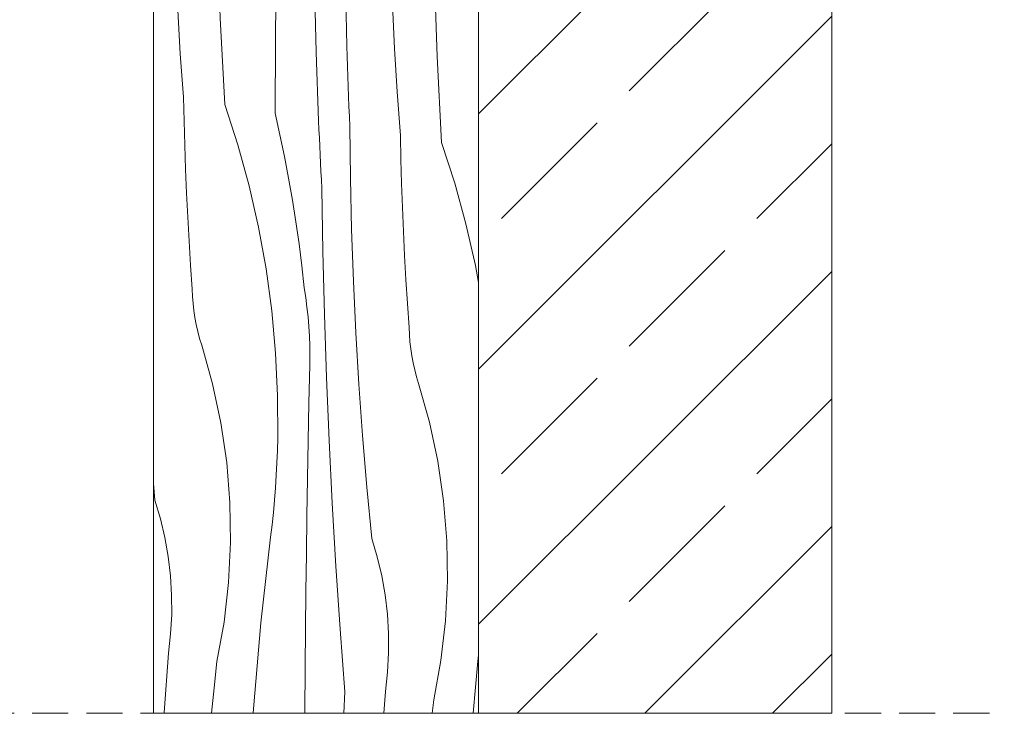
# Model space of a CAD drawing. Header units: millimetres. Extents: x -7814 to 55813, y 465 to 25965.
# Tile 95 of 112: x 49580 to 50125, y 16045 to 16430. Entities that reach past the tile are written whole.
import ezdxf

# ---------------------------------------------------------------- set-up
doc = ezdxf.new("R2010")
doc.units = ezdxf.units.MM
doc.linetypes.add('Hidden Line', pattern=[30.00000000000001, 20, -10.00000000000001])
doc.layers.add('2D Drafting - General2', color=251, linetype='Continuous', lineweight=15)
doc.layers.add('2D Drafting - General81', color=251, linetype='Continuous', lineweight=20)

# ---------------------------------------------------------------- blocks, each defined once
blk = doc.blocks.new('*X12')
at = {"layer": '2D Drafting - General81', "linetype": 'Continuous'}
for p, q in [((-48660.61945698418, 69189.61311314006), (-48660.71378890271, 69191.89900380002)), ((-48625.5463261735, 69191.89900380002), (-48620.75795013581, 69170.84361415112)), ((-48603.01959823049, 69191.89900380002), (-48601.95365729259, 69185.82741625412)), ((-48585.14704341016, 69157.38565931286), (-48585.7243268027, 69191.89900380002)), ((-48569.19695241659, 69169.48838144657), (-48569.73052758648, 69191.89900380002)), ((-48541.10090032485, 69181.75048350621), (-48541.44781534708, 69191.89900380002)), ((-48511.2017236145, 69191.89900380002), (-48505.90579458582, 69172.60642711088)), ((-48486.97731615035, 69191.89900380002), (-48486.32633876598, 69188.79059033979)), ((-48659.97613376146, 69176.30877442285), (-48660.61945698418, 69189.61311314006)), ((-48601.95365729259, 69185.82741625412), (-48600.02950038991, 69173.7090885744)), ((-48486.32633876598, 69188.79059033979), (-48484.74784675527, 69180.58807690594)), ((-48540.55169573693, 69168.4419273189), (-48541.10090032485, 69181.75048350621)), ((-48659.23872408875, 69163.00931877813), (-48659.97613376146, 69176.30877442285)), ((-48600.02950038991, 69173.7090885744), (-48598.30342104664, 69161.56096544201)), ((-48620.75795013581, 69170.84361415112), (-48616.56292319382, 69147.70117279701)), ((-48568.17837476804, 69140.9265482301), (-48569.19695241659, 69169.48838144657)), ((-48539.9083725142, 69155.13758860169), (-48540.55169573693, 69168.4419273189)), ((-48505.90579458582, 69172.60642711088), (-48500.69018888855, 69149.67242832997)), ((-48658.4072648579, 69149.715411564), (-48659.23872408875, 69163.00931877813)), ((-48598.30342104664, 69161.56096544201), (-48596.77587925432, 69149.38628427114)), ((-48584.27579030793, 69122.48473413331), (-48585.14704341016, 69157.38565931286)), ((-48539.1709628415, 69141.83813295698), (-48539.9083725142, 69155.13758860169)), ((-48657.48179766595, 69136.4277178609), (-48658.4072648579, 69149.715411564)), ((-48616.56292319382, 69147.70117279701), (-48613.39670343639, 69124.39568212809)), ((-48596.77587925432, 69149.38628427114), (-48595.4472820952, 69137.18828955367)), ((-48500.69018888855, 69149.67242832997), (-48496.49516194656, 69126.52998697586)), ((-48566.82163135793, 69112.37878011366), (-48568.17837476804, 69140.9265482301)), ((-48538.33950361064, 69128.54422574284), (-48539.1709628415, 69141.83813295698)), ((-48657.304736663, 69132.48279402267), (-48657.48179766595, 69136.4277178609)), ((-48594.62320675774, 69131.87140884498), (-48595.44728209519, 69137.18828955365)), ((-48656.98932259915, 69128.54651549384), (-48657.304736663, 69132.48279402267)), ((-48593.92396668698, 69126.53667511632), (-48594.62320675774, 69131.87140884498)), ((-48656.53594416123, 69124.62373297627), (-48656.98932259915, 69128.54651549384)), ((-48655.94516005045, 69120.71928054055), (-48656.53594416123, 69124.62373297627)), ((-48613.39670343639, 69124.39568212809), (-48611.26550131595, 69100.9728552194)), ((-48593.34994600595, 69121.18701896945), (-48593.92396668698, 69126.53667511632)), ((-48537.4140364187, 69115.25653203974), (-48538.33950361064, 69128.54422574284)), ((-48496.49516194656, 69126.52998697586), (-48493.32894218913, 69103.22449630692)), ((-48655.21769829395, 69116.8379696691), (-48655.94516005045, 69120.71928054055)), ((-48592.90146004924, 69115.82537920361), (-48593.34994600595, 69121.18701896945)), ((-48583.1172095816, 69087.5921654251), (-48584.27579030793, 69122.48473413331)), ((-48654.35445534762, 69112.98458332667), (-48655.21769829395, 69116.8379696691)), ((-48592.5787551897, 69110.45470120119), (-48592.90146004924, 69115.82537920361)), ((-48537.23697541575, 69111.3116082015), (-48537.4140364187, 69115.25653203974)), ((-48653.35649499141, 69109.16387006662), (-48654.35445534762, 69112.98458332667)), ((-48652.22504701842, 69105.3805381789), (-48653.35649499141, 69109.16387006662)), ((-48592.38200870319, 69105.07793530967), (-48592.5787551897, 69110.45470120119)), ((-48565.12691246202, 69083.84908076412), (-48566.82163135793, 69112.37878011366)), ((-48536.9215613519, 69107.37532967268), (-48537.23697541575, 69111.3116082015)), ((-48646.18887494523, 69084.0383685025), (-48652.22504701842, 69105.3805381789)), ((-48592.31132867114, 69099.6980352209), (-48592.38200870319, 69105.07793530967)), ((-48536.46818291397, 69103.4525471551), (-48536.9215613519, 69107.37532967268)), ((-48535.8773988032, 69099.5480947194), (-48536.46818291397, 69103.4525471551)), ((-48493.32894218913, 69103.22449630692), (-48491.1977400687, 69079.80166939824)), ((-48611.26550131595, 69100.9728552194), (-48610.17349712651, 69077.47863529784)), ((-48592.36675392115, 69094.31795634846), (-48592.31132867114, 69099.6980352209)), ((-48535.14993704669, 69095.66678384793), (-48535.8773988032, 69099.5480947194)), ((-48592.81004194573, 69073.42789254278), (-48592.36675392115, 69094.31795634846)), ((-48534.28669410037, 69091.81339750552), (-48535.14993704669, 69095.66678384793)), ((-48533.28873374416, 69087.99268424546), (-48534.28669410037, 69091.81339750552)), ((-48581.67137977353, 69052.71031862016), (-48583.1172095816, 69087.5921654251)), ((-48532.15728577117, 69084.20935235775), (-48533.28873374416, 69087.99268424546)), ((-48641.55252910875, 69062.34901910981), (-48646.18887494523, 69084.0383685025)), ((-48563.0944557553, 69055.34145131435), (-48565.12691246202, 69083.84908076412)), ((-48526.12111369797, 69062.86718268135), (-48532.15728577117, 69084.20935235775)), ((-48610.17349712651, 69077.47863529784), (-48610.12283280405, 69053.95910562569)), ((-48491.1977400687, 69079.80166939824), (-48490.10573587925, 69056.30744947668)), ((-48593.21973709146, 69052.53714291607), (-48592.81004194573, 69073.42789254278)), ((-48638.33561381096, 69040.40420113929), (-48641.55252910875, 69062.34901910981)), ((-48521.4847678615, 69041.17783328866), (-48526.12111369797, 69062.86718268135)), ((-48610.30463509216, 69047.09024760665), (-48610.12283280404, 69053.95910562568)), ((-48560.72454627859, 69026.85988980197), (-48563.0944557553, 69055.34145131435)), ((-48490.10573587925, 69056.30744947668), (-48490.05507155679, 69032.78791980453)), ((-48593.59583829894, 69031.64576148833), (-48593.21973709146, 69052.53714291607)), ((-48579.93839889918, 69017.84155842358), (-48581.67137977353, 69052.71031862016)), ((-48610.5752959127, 69040.22431684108), (-48610.30463509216, 69047.09024760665)), ((-48636.5517314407, 69018.2967059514), (-48638.33561381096, 69040.40420113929)), ((-48610.93476995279, 69033.36246279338), (-48610.5752959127, 69040.22431684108)), ((-48518.2678525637, 69019.23301531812), (-48521.4847678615, 69041.17783328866)), ((-48611.38299703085, 69026.50583424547), (-48610.93476995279, 69033.36246279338)), ((-48490.2368738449, 69025.91906178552), (-48490.05507155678, 69032.78791980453)), ((-48611.91990210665, 69019.65557910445), (-48611.38299703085, 69026.50583424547)), ((-48593.93834459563, 69010.75380228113), (-48593.59583829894, 69031.64576148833)), ((-48558.01751639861, 68998.40839060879), (-48560.72454627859, 69026.85988980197)), ((-48490.50753466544, 69019.05313101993), (-48490.2368738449, 69025.91906178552)), ((-48636.2084249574, 68996.12001277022), (-48636.5517314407, 69018.2967059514)), ((-48612.54539529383, 69012.8128442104), (-48611.91990210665, 69019.65557910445)), ((-48577.91838444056, 68982.98824865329), (-48579.93839889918, 69017.84155842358)), ((-48516.48397019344, 68997.12552013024), (-48518.2678525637, 69019.23301531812)), ((-48490.86700870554, 69012.19127697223), (-48490.50753466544, 69019.05313101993)), ((-48613.25937187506, 69005.97877514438), (-48612.54539529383, 69012.8128442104)), ((-48594.24725509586, 68989.86131931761), (-48593.93834459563, 69010.75380228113)), ((-48491.31523578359, 69005.33464842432), (-48490.86700870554, 69012.19127697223)), ((-48614.06171231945, 68999.15451603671), (-48613.25937187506, 69005.97877514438)), ((-48491.85214085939, 68998.4843932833), (-48491.31523578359, 69005.33464842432)), ((-48619.39261302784, 68951.63454521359), (-48614.06171231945, 68999.15451603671)), ((-48637.30714599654, 68973.96789341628), (-48636.2084249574, 68996.12001277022)), ((-48554.9795762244, 68988.12221950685), (-48558.01751639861, 68998.40839060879)), ((-48516.14066371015, 68974.94882694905), (-48516.48397019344, 68997.12552013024)), ((-48492.47763404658, 68991.64165838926), (-48491.85214085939, 68998.4843932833)), ((-48594.52256900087, 68968.96836662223), (-48594.24725509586, 68989.86131931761)), ((-48552.53074529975, 68977.68011131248), (-48554.9795762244, 68988.12221950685)), ((-48493.1916106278, 68984.80758932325), (-48492.47763404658, 68991.64165838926)), ((-48575.61147333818, 68948.15275207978), (-48577.91838444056, 68982.98824865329)), ((-48493.9939510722, 68977.98333021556), (-48493.1916106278, 68984.80758932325)), ((-48550.67892919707, 68967.11577633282), (-48552.53074529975, 68977.68011131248)), ((-48499.32485178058, 68930.46335939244), (-48493.9939510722, 68977.98333021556)), ((-48639.84324873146, 68951.93401580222), (-48637.30714599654, 68973.96789341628)), ((-48517.23938474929, 68952.79670759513), (-48516.14066371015, 68974.94882694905)), ((-48594.76428559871, 68948.07499822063), (-48594.52256900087, 68968.96836662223)), ((-48549.43010614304, 68956.46331946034), (-48550.67892919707, 68967.11577633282)), ((-48548.78830771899, 68945.7571300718), (-48549.43010614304, 68956.46331946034)), ((-48643.8060095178, 68930.11154786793), (-48639.84324873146, 68951.93401580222)), ((-48623.60173129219, 68904.0021040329), (-48619.39261302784, 68951.63454521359)), ((-48519.77548748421, 68930.76282998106), (-48517.23938474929, 68952.79670759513)), ((-48594.97240426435, 68927.1812681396), (-48594.76428559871, 68948.07499822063)), ((-48573.01782198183, 68913.33743026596), (-48575.61147333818, 68948.15275207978)), ((-48548.75560584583, 68935.03177100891), (-48548.78830771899, 68945.7571300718)), ((-48549.33210609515, 68924.32186699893), (-48548.75560584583, 68935.03177100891)), ((-48645.33319177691, 68915.6829643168), (-48643.8060095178, 68930.11154786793)), ((-48523.73824827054, 68908.94036204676), (-48519.77548748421, 68930.76282998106)), ((-48503.53397004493, 68882.83091821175), (-48499.32485178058, 68930.46335939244)), ((-48595.32568986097, 68887.83754568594), (-48594.97240426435, 68927.1812681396)), ((-48550.51594734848, 68913.6619928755), (-48549.33210609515, 68924.32186699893)), ((-48646.72999563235, 68901.24117606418), (-48645.33319177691, 68915.6829643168)), ((-48574.45993696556, 68875.20770860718), (-48573.01782198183, 68913.33743026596)), ((-48552.97933965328, 68880.70774990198), (-48550.51594734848, 68913.6619928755)), ((-48525.26543052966, 68894.51177849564), (-48523.73824827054, 68908.94036204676)), ((-48647.99630713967, 68886.78736120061), (-48646.72999563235, 68901.24117606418)), ((-48626.68672736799, 68856.28367018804), (-48623.60173129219, 68904.0021040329)), ((-48526.66223438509, 68880.06999024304), (-48525.26543052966, 68894.51177849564)), ((-48649.13202299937, 68872.3226987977), (-48647.99630713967, 68886.78736120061)), ((-48595.66502892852, 68848.49370047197), (-48595.32568986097, 68887.83754568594)), ((-48554.99373377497, 68847.72301634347), (-48552.97933965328, 68880.70774990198)), ((-48527.92854589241, 68865.61617537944), (-48526.66223438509, 68880.06999024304)), ((-48506.61896612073, 68835.11248436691), (-48503.53397004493, 68882.83091821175)), ((-48575.49895520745, 68837.0648742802), (-48574.45993696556, 68875.20770860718)), ((-48650.1370505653, 68857.84836881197), (-48649.13202299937, 68872.3226987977)), ((-48529.06426175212, 68851.15151297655), (-48527.92854589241, 68865.61617537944)), ((-48651.01130785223, 68843.36555198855), (-48650.1370505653, 68857.84836881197)), ((-48628.64588638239, 68808.50576917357), (-48626.68672736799, 68856.28367018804)), ((-48595.99042142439, 68809.14973744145), (-48595.66502892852, 68848.49370047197)), ((-48556.55875612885, 68814.71390946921), (-48554.99373377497, 68847.72301634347)), ((-48530.06928931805, 68836.67718299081), (-48529.06426175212, 68851.15151297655)), ((-48651.7547235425, 68828.87542976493), (-48651.01130785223, 68843.36555198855)), ((-48576.13476062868, 68798.91318859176), (-48575.49895520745, 68837.0648742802)), ((-48530.94354660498, 68822.1943661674), (-48530.06928931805, 68836.67718299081)), ((-48508.57812513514, 68787.33458335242), (-48506.61896612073, 68835.11248436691)), ((-48652.36723699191, 68814.3791841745), (-48651.7547235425, 68828.87542976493)), ((-48531.68696229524, 68807.70424394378), (-48530.94354660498, 68822.1943661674)), ((-48653.0963077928, 68790.24190806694), (-48652.3672369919, 68814.37918417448)), ((-48557.67411646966, 68781.68655106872), (-48556.55875612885, 68814.71390946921)), ((-48629.47811928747, 68760.69495954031), (-48628.64588638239, 68808.50576917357)), ((-48596.30186730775, 68769.80566153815), (-48595.99042142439, 68809.14973744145)), ((-48532.29947574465, 68793.20799835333), (-48531.68696229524, 68807.70424394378)), ((-48576.36728219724, 68760.75691383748), (-48576.13476062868, 68798.91318859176)), ((-48533.02854654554, 68769.07072224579), (-48532.29947574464, 68793.20799835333)), ((-48653.46247034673, 68766.09639984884), (-48653.0963077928, 68790.24190806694)), ((-48509.41035804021, 68739.52377371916), (-48508.57812513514, 68787.33458335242)), ((-48558.33960794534, 68748.64706631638), (-48557.67411646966, 68781.68655106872)), ((-48653.46564191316, 68741.948115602), (-48653.46247034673, 68766.09639984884)), ((-48596.59936653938, 68730.46147770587), (-48596.30186730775, 68769.80566153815)), ((-48533.39470909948, 68744.92521402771), (-48533.02854654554, 68769.07072224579)), ((-48629.18296346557, 68712.8778181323), (-48629.47811928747, 68760.69495954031)), ((-48576.1964939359, 68722.6003128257), (-48576.36728219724, 68760.75691383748)), ((-48558.55510713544, 68715.6015826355), (-48558.33960794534, 68748.64706631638)), ((-48533.39788066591, 68720.77692978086), (-48533.39470909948, 68744.92521402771)), ((-48653.10582177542, 68717.80251203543), (-48653.46564191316, 68741.948115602)), ((-48509.11520221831, 68691.70663231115), (-48509.41035804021, 68739.52377371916)), ((-48596.88291908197, 68691.11719088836), (-48596.59936653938, 68730.46147770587)), ((-48575.62241492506, 68684.44764840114), (-48576.1964939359, 68722.6003128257)), ((-48652.38309124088, 68693.66504525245), (-48653.10582177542, 68717.80251203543)), ((-48558.32057407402, 68682.55622856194), (-48558.55510713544, 68715.6015826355)), ((-48533.03806052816, 68696.6313262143), (-48533.39788066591, 68720.77692978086)), ((-48627.76058298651, 68665.08092531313), (-48629.18296346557, 68712.8778181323)), ((-48532.31532999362, 68672.4938594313), (-48533.03806052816, 68696.6313262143)), ((-48651.29761362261, 68669.5411695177), (-48652.38309124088, 68693.66504525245)), ((-48597.15252489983, 68651.77280602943), (-48596.88291908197, 68691.11719088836)), ((-48507.69282173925, 68643.909739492), (-48509.11520221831, 68691.70663231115)), ((-48574.64510930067, 68646.3031829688), (-48575.62241492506, 68684.44764840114)), ((-48557.636052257, 68649.51713260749), (-48558.32057407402, 68682.55622856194)), ((-48531.22985237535, 68648.36998369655), (-48532.31532999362, 68672.4938594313)), ((-48649.84963420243, 68645.43633602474), (-48651.29761362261, 68669.5411695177)), ((-48625.21176851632, 68617.33085019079), (-48627.76058298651, 68665.08092531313)), ((-48597.4081839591, 68612.42832807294), (-48597.15252489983, 68651.77280602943)), ((-48648.03948017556, 68621.35599166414), (-48649.84963420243, 68645.43633602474)), ((-48573.26468624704, 68608.17117801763), (-48574.64510930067, 68646.3031829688)), ((-48557.4768925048, 68643.9669905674), (-48557.636052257, 68649.5171326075)), ((-48529.78187295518, 68624.26515020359), (-48531.22985237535, 68648.36998369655)), ((-48557.30503364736, 68638.41722723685), (-48557.4768925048, 68643.9669905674)), ((-48505.14400726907, 68596.15966436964), (-48507.69282173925, 68643.909739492)), ((-48557.12047658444, 68632.86787167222), (-48557.30503364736, 68638.41722723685)), ((-48556.92322228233, 68627.31895292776), (-48557.12047658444, 68632.86787167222)), ((-48556.71327177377, 68621.77050005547), (-48556.92322228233, 68627.31895292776)), ((-48527.9717189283, 68600.184805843), (-48529.78187295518, 68624.26515020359)), ((-48647.77277750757, 68608.03877862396), (-48648.03948017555, 68621.35599166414)), ((-48556.49062615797, 68616.22254210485), (-48556.71327177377, 68621.77050005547)), ((-48625.21176851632, 68617.3308501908), (-48617.98767787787, 68594.94819267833)), ((-48597.4081839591, 68612.42832807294), (-48594.69737033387, 68600.46138464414)), ((-48556.25528660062, 68610.67510812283), (-48556.49062615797, 68616.22254210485)), ((-48647.41188790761, 68594.7237851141), (-48647.77277750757, 68608.03877862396)), ((-48573.06768629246, 68603.49664132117), (-48573.26468624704, 68608.17117801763)), ((-48556.00725433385, 68605.1282271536), (-48556.25528660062, 68610.67510812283)), ((-48572.86462816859, 68598.82236386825), (-48573.06768629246, 68603.49664132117)), ((-48555.6653893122, 68576.55028206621), (-48556.00725433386, 68605.1282271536)), ((-48594.69737033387, 68600.46138464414), (-48592.18226787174, 68588.45178410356)), ((-48572.65551221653, 68594.14835351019), (-48572.86462816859, 68598.82236386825)), ((-48527.70501626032, 68586.86759280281), (-48527.9717189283, 68600.18480584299)), ((-48505.14400726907, 68596.15966436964), (-48497.91991663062, 68573.77700685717)), ((-48646.95682943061, 68581.41167726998), (-48647.41188790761, 68594.7237851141)), ((-48617.98767787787, 68594.94819267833), (-48611.76172369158, 68572.26762087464)), ((-48572.4403387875, 68589.47461809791), (-48572.65551221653, 68594.14835351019)), ((-48592.18226787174, 68588.45178410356), (-48589.86354683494, 68576.40272694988)), ((-48572.21910824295, 68584.80116548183), (-48572.4403387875, 68589.47461809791)), ((-48571.99182095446, 68580.1280035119), (-48572.21910824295, 68584.80116548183)), ((-48527.34412666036, 68573.55259929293), (-48527.70501626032, 68586.86759280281)), ((-48646.40762484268, 68568.10312108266), (-48646.95682943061, 68581.41167726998)), ((-48571.75847730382, 68575.45514003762), (-48571.99182095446, 68580.1280035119)), ((-48589.86354683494, 68576.40272694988), (-48587.74182515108, 68564.31742419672)), ((-48571.51907768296, 68570.78258290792), (-48571.75847730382, 68575.45514003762)), ((-48554.9851202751, 68547.97838938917), (-48555.6653893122, 68576.55028206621)), ((-48497.91991663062, 68573.77700685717), (-48491.69396244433, 68551.09643505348)), ((-48611.76172369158, 68572.26762087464), (-48606.54611799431, 68549.33362209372)), ((-48570.93521126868, 68535.87566725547), (-48571.51907768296, 68570.78258290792)), ((-48526.88906818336, 68560.24049144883), (-48527.34412666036, 68573.55259929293)), ((-48645.76430161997, 68554.79878236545), (-48646.40762484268, 68568.10312108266)), ((-48587.74182515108, 68564.31742419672), (-48585.81766824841, 68552.199096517)), ((-48526.33986359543, 68546.9319352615), (-48526.88906818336, 68560.24049144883)), ((-48645.02689194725, 68541.49932672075), (-48645.76430161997, 68554.79878236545)), ((-48585.81766824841, 68552.199096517), (-48584.09158890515, 68540.05097338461)), ((-48606.54611799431, 68549.33362209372), (-48602.35109105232, 68526.19118073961)), ((-48553.96654262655, 68519.4165561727), (-48554.9851202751, 68547.97838938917)), ((-48525.69654037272, 68533.62759654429), (-48526.33986359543, 68546.9319352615)), ((-48491.69396244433, 68551.09643505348), (-48486.47835674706, 68528.16243627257)), ((-48644.1954327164, 68528.2054195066), (-48645.02689194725, 68541.49932672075)), ((-48584.09158890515, 68540.05097338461), (-48582.56404711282, 68527.87629221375)), ((-48570.06395816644, 68500.97474207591), (-48570.93521126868, 68535.87566725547)), ((-48524.9591307, 68520.32814089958), (-48525.69654037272, 68533.62759654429)), ((-48643.26996552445, 68514.9177258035), (-48644.1954327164, 68528.2054195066)), ((-48602.35109105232, 68526.19118073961), (-48599.18487129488, 68502.88569007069)), ((-48582.56404711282, 68527.87629221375), (-48581.2354499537, 68515.67829749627)), ((-48486.47835674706, 68528.16243627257), (-48484.74784675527, 68518.61584061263)), ((-48552.60979921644, 68490.86878805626), (-48553.96654262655, 68519.4165561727)), ((-48524.12767146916, 68507.03423368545), (-48524.9591307, 68520.32814089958)), ((-48643.0929045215, 68510.97280196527), (-48643.26996552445, 68514.9177258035)), ((-48580.41137461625, 68510.36141678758), (-48581.2354499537, 68515.67829749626)), ((-48642.77749045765, 68507.03652343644), (-48643.0929045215, 68510.97280196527)), ((-48579.71213454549, 68505.02668305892), (-48580.41137461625, 68510.36141678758)), ((-48642.32411201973, 68503.11374091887), (-48642.77749045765, 68507.03652343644)), ((-48641.73332790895, 68499.20928848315), (-48642.32411201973, 68503.11374091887)), ((-48579.13811386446, 68499.67702691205), (-48579.71213454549, 68505.02668305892)), ((-48523.20220427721, 68493.74653998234), (-48524.12767146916, 68507.03423368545)), ((-48641.00586615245, 68495.3279776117), (-48641.73332790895, 68499.20928848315)), ((-48599.18487129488, 68502.88569007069), (-48597.05366917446, 68479.462863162)), ((-48578.68962790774, 68494.31538714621), (-48579.13811386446, 68499.67702691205)), ((-48568.90537744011, 68466.0821733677), (-48570.06395816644, 68500.97474207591)), ((-48640.14262320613, 68491.47459126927), (-48641.00586615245, 68495.3279776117)), ((-48578.3669230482, 68488.94470914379), (-48578.68962790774, 68494.31538714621)), ((-48523.02514327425, 68489.8016161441), (-48523.20220427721, 68493.74653998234)), ((-48639.14466284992, 68487.65387800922), (-48640.14262320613, 68491.47459126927)), ((-48638.01321487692, 68483.87054612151), (-48639.14466284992, 68487.65387800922)), ((-48578.1701765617, 68483.56794325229), (-48578.3669230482, 68488.94470914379)), ((-48550.91508032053, 68462.33908870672), (-48552.60979921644, 68490.86878805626)), ((-48522.70972921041, 68485.86533761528), (-48523.02514327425, 68489.8016161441)), ((-48631.97704280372, 68462.5283764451), (-48638.01321487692, 68483.87054612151)), ((-48578.09949652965, 68478.1880431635), (-48578.1701765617, 68483.56794325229)), ((-48522.25635077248, 68481.9425550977), (-48522.70972921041, 68485.86533761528)), ((-48521.6655666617, 68478.038102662), (-48522.25635077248, 68481.9425550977)), ((-48597.05366917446, 68479.462863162), (-48595.96166498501, 68455.96864324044)), ((-48578.15492177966, 68472.80796429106), (-48578.09949652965, 68478.1880431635)), ((-48520.9381049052, 68474.15679179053), (-48521.6655666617, 68478.038102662)), ((-48578.59820980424, 68451.91790048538), (-48578.15492177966, 68472.80796429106)), ((-48520.07486195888, 68470.30340544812), (-48520.9381049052, 68474.15679179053)), ((-48519.07690160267, 68466.48269218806), (-48520.07486195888, 68470.30340544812)), ((-48567.45954763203, 68431.20032656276), (-48568.90537744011, 68466.0821733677)), ((-48517.94545362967, 68462.69936030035), (-48519.07690160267, 68466.48269218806)), ((-48627.34069696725, 68440.83902705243), (-48631.97704280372, 68462.5283764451)), ((-48548.8826236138, 68433.83145925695), (-48550.91508032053, 68462.33908870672)), ((-48511.90928155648, 68441.35719062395), (-48517.94545362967, 68462.69936030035)), ((-48595.96166498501, 68455.96864324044), (-48595.91100066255, 68432.44911356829)), ((-48579.00790494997, 68431.02715085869), (-48578.59820980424, 68451.91790048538)), ((-48624.12378166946, 68418.89420908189), (-48627.34069696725, 68440.83902705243)), ((-48507.27293572, 68419.66784123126), (-48511.90928155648, 68441.35719062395)), ((-48596.09280295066, 68425.58025554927), (-48595.91100066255, 68432.44911356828)), ((-48546.5127141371, 68405.34989774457), (-48548.8826236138, 68433.83145925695)), ((-48579.38400615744, 68410.13576943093), (-48579.00790494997, 68431.02715085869)), ((-48565.72656675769, 68396.33156636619), (-48567.45954763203, 68431.20032656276)), ((-48596.3634637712, 68418.71432478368), (-48596.09280295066, 68425.58025554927)), ((-48622.3398992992, 68396.786713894), (-48624.12378166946, 68418.89420908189)), ((-48596.7229378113, 68411.85247073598), (-48596.3634637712, 68418.71432478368)), ((-48504.05602042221, 68397.72302326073), (-48507.27293572, 68419.66784123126)), ((-48597.17116488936, 68404.99584218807), (-48596.7229378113, 68411.85247073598)), ((-48663.87344550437, 68398.06958437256), (-48664.74784675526, 68407.25974022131)), ((-48597.70806996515, 68398.14558704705), (-48597.17116488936, 68404.99584218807)), ((-48579.72651245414, 68389.24381022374), (-48579.38400615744, 68410.13576943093)), ((-48543.80568425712, 68376.89839855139), (-48546.5127141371, 68405.34989774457)), ((-48660.83550533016, 68387.7834132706), (-48663.87344550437, 68398.06958437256)), ((-48621.99659281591, 68374.61002071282), (-48622.3398992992, 68396.786713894)), ((-48598.33356315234, 68391.302852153), (-48597.70806996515, 68398.14558704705)), ((-48563.70655229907, 68361.47825659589), (-48565.72656675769, 68396.33156636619)), ((-48502.27213805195, 68375.61552807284), (-48504.05602042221, 68397.72302326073)), ((-48599.04753973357, 68384.46878308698), (-48598.33356315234, 68391.302852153)), ((-48580.03542295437, 68368.35132726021), (-48579.72651245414, 68389.24381022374)), ((-48658.3866744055, 68377.34130507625), (-48660.83550533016, 68387.7834132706)), ((-48599.84988017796, 68377.64452397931), (-48599.04753973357, 68384.46878308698)), ((-48605.18078088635, 68330.12455315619), (-48599.84988017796, 68377.64452397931)), ((-48656.53485830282, 68366.77697009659), (-48658.3866744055, 68377.34130507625)), ((-48623.09531385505, 68352.4579013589), (-48621.99659281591, 68374.61002071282)), ((-48540.76774408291, 68366.61222744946), (-48543.80568425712, 68376.89839855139)), ((-48501.92883156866, 68353.43883489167), (-48502.27213805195, 68375.61552807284)), ((-48655.28603524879, 68356.1245132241), (-48656.53485830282, 68366.77697009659)), ((-48580.31073685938, 68347.45837456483), (-48580.03542295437, 68368.35132726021)), ((-48561.39964119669, 68326.64276002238), (-48563.70655229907, 68361.47825659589)), ((-48538.31891315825, 68356.17011925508), (-48540.76774408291, 68366.61222744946)), ((-48654.64423682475, 68345.41832383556), (-48655.28603524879, 68356.1245132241)), ((-48536.46709705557, 68345.60578427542), (-48538.31891315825, 68356.17011925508)), ((-48625.63141658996, 68330.42402374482), (-48623.09531385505, 68352.4579013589)), ((-48503.0275526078, 68331.28671553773), (-48501.92883156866, 68353.43883489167)), ((-48654.61153495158, 68334.69296477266), (-48654.64423682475, 68345.41832383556)), ((-48580.55245345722, 68326.56500616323), (-48580.31073685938, 68347.45837456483)), ((-48535.21827400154, 68334.95332740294), (-48536.46709705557, 68345.60578427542)), ((-48655.18803520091, 68323.98306076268), (-48654.61153495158, 68334.69296477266)), ((-48534.5764755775, 68324.2471380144), (-48535.21827400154, 68334.95332740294)), ((-48629.5941773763, 68308.60155581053), (-48625.63141658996, 68330.42402374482)), ((-48609.3898991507, 68282.4921119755), (-48605.18078088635, 68330.12455315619)), ((-48505.56365534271, 68309.25283792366), (-48503.0275526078, 68331.28671553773)), ((-48656.37187645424, 68313.32318663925), (-48655.18803520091, 68323.98306076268)), ((-48580.76057212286, 68305.6712760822), (-48580.55245345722, 68326.56500616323)), ((-48558.80598984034, 68291.82743820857), (-48561.39964119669, 68326.64276002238)), ((-48534.54377370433, 68313.52177895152), (-48534.5764755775, 68324.2471380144)), ((-48658.83526875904, 68280.36894366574), (-48656.37187645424, 68313.32318663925)), ((-48535.12027395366, 68302.81187494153), (-48534.54377370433, 68313.52177895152)), ((-48485.1130196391, 68308.95336733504), (-48484.74784675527, 68312.20854047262)), ((-48631.12135963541, 68294.1729722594), (-48629.5941773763, 68308.60155581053)), ((-48509.52641612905, 68287.43036998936), (-48505.56365534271, 68309.25283792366)), ((-48487.67289030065, 68279.98461876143), (-48485.1130196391, 68308.95336733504)), ((-48580.99122457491, 68279.98461876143), (-48580.76057212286, 68305.6712760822)), ((-48536.30411520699, 68292.1520008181), (-48535.12027395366, 68302.81187494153)), ((-48632.493651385, 68279.98461876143), (-48631.12135963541, 68294.1729722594)), ((-48559.2539004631, 68279.98461876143), (-48558.80598984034, 68291.82743820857)), ((-48537.21365014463, 68279.98461876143), (-48536.30411520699, 68292.1520008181)), ((-48510.31450590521, 68279.98461876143), (-48509.52641612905, 68287.43036998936)), ((-48658.85873967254, 68279.98461876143), (-48658.83526875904, 68280.36894366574)), ((-48609.55200855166, 68279.98461876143), (-48609.3898991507, 68282.4921119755))]:
    blk.add_line(p, q, dxfattribs=at)
blk = doc.blocks.new('Wype_nienie_20')
at = {"layer": '2D Drafting - General2', "linetype": 'Continuous'}
for p, q in [((-48484.74784675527, 69191.89900380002), (-48664.74784675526, 69191.89900380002)), ((-48664.74784675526, 69191.89900380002), (-48664.74784675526, 68279.98461876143)), ((-48484.74784675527, 68279.98461876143), (-48484.74784675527, 69191.89900380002)), ((-48664.74784675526, 68279.98461876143), (-48484.74784675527, 68279.98461876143))]:
    blk.add_line(p, q, dxfattribs=at)
at = {"layer": '2D Drafting - General81', "linetype": 'Continuous'}
blk.add_blockref('*X12', (0, 0), dxfattribs=at)

msp = doc.modelspace()

# ---------------------------------------------------------------- hatches: boundary and pattern name
at = {"layer": '2D Drafting - General81', "linetype": 'Continuous'}
h = msp.add_hatch(dxfattribs=at)
h.set_pattern_fill('SOLID___DASHED', color=256, style=0, pattern_type=2)
h.set_pattern_definition([(44.99999999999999, (98318.55812516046, -52234.74375773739), (-70.71067811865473, 70.71067811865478), []), (44.99999999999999, (98283.20278610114, -52199.38841867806), (-70.71067811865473, 70.71067811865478), [75, -25])])
h.paths.add_polyline_path([(49833.8102784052, 16045.24086102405), (50029.35599936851, 16045.24086102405), (50029.35599936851, 16957.15526231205), (49833.8102784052, 16957.15526231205)])

# ---------------------------------------------------------------- linework, layer by layer
at = {"layer": '2D Drafting - General2', "linetype": 'Continuous'}
msp.add_line((50029.35600631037, 16045.24086425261), (50029.35600631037, 16957.15526231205), dxfattribs=at)
at = {"layer": '2D Drafting - General2', "linetype": 'Hidden Line'}
msp.add_line((49106.68534430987, 16045.24086425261), (50124.93095947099, 16045.24086425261), dxfattribs=at)
at = {"layer": '2D Drafting - General2', "linetype": 'Continuous', "flags": 128}
msp.add_lwpolyline([(49833.8102784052, 16045.24086102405), (50029.35599936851, 16045.24086102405), (50029.35599936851, 16957.15526231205), (49833.8102784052, 16957.15526231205)], close=True, dxfattribs=at)

# ---------------------------------------------------------------- block references
at = {"layer": '2D Drafting - General81', "linetype": 'Continuous'}
msp.add_blockref('Wype_nienie_20', (98318.55812516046, -52234.74375773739), dxfattribs=at)

doc.saveas('drawing.dxf')
